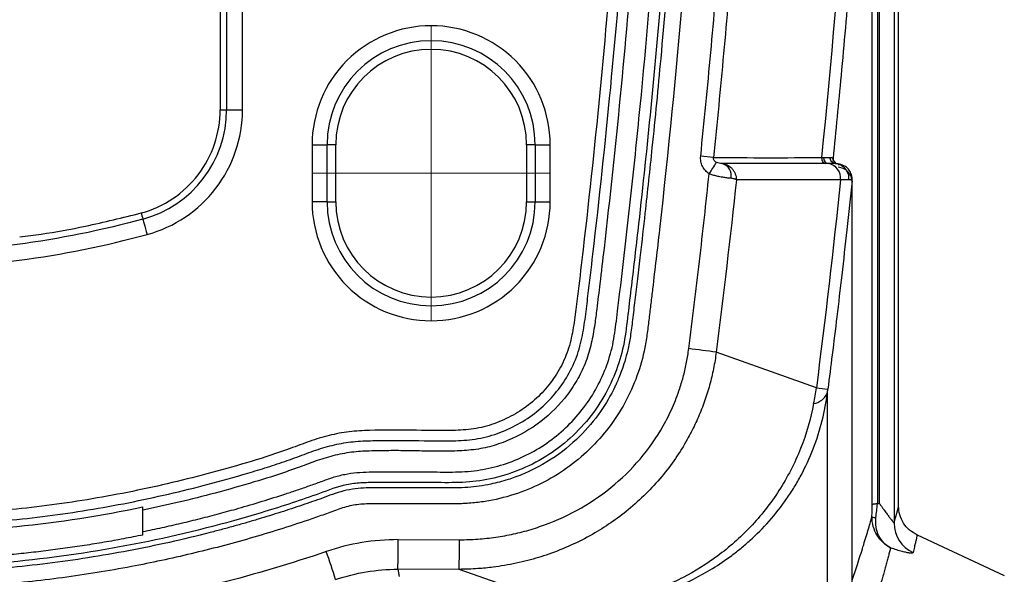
# Model space of a CAD drawing. Header units: millimetres. Extents: x 19 to 819, y 19 to 629.
# Tile 15 of 73: x 201 to 234, y 288 to 307. Entities that reach past the tile are written whole.
import ezdxf

# ---------------------------------------------------------------- set-up
doc = ezdxf.new("R2010")
doc.units = ezdxf.units.MM
doc.header["$LTSCALE"] = 3
doc.linetypes.add('CENTERX2', pattern=[20.32, 12.7, -2.54, 2.54, -2.54])
doc.layers.add('CENTER', color=40, linetype='CENTERX2')

msp = doc.modelspace()

# ---------------------------------------------------------------- linework, layer by layer
for p, q in [((230.638617, 290.71219), (230.638617, 331.21633)), ((230.48925, 321.970655), (230.48925, 290.145764)), ((208.110907, 313.167354), (208.110907, 303.890082)), ((208.32463, 313.167031), (208.32463, 303.889791)), ((208.852007, 303.889791), (208.852007, 313.167031)), ((208.110907, 303.890082), (208.32463, 303.889791)), ((208.32463, 303.889791), (208.852007, 303.889791)), ((211.163381, 302.729531), (211.163381, 300.829531)), ((211.163381, 302.729531), (211.663077, 302.729531)), ((211.663077, 300.829531), (211.663077, 302.729531)), ((211.950338, 302.729531), (211.663077, 302.729531)), ((211.950338, 300.829531), (211.950338, 302.729531)), ((218.285238, 302.729531), (218.285238, 300.829531)), ((218.572499, 302.729531), (218.285238, 302.729531)), ((218.572499, 302.729531), (218.572499, 300.829531)), ((218.572499, 302.729531), (219.072194, 302.729531)), ((219.072194, 300.829531), (219.072194, 302.729531)), ((228.46292, 302.250861), (228.463827, 302.268401)), ((228.462922, 302.253202), (228.462922, 302.252742)), ((228.566563, 302.106698), (228.464395, 302.230304)), ((228.299516, 302.105966), (228.227177, 302.10558)), ((229.095703, 301.404144), (229.095746, 301.435813)), ((211.663077, 300.829531), (211.163381, 300.829531)), ((211.663077, 300.829531), (211.950338, 300.829531)), ((218.285238, 300.829531), (218.572499, 300.829531)), ((218.572499, 300.829531), (219.072194, 300.829531)), ((229.096083, 296.169723), (229.096058, 296.243542)), ((229.096054, 296.076378), (229.096083, 296.169723)), ((227.90918, 294.649448), (224.584648, 295.833573)), ((228.273225, 294.468563), (228.273225, 284.023354)), ((205.54474, 289.755428), (205.54474, 290.690268)), ((231.251305, 289.759405), (234.15035, 288.406942)), ((214.023176, 289.601465), (216.057492, 289.598195)), ((216.044511, 288.61392), (214.010196, 288.61719)), ((214.010196, 288.61719), (214.050528, 288.37644)), ((219.589853, 287.374673), (216.044511, 288.61392))]:
    msp.add_line(p, q)
at = {"flags": 128}
for points in [[(229.993675, 321.491043), (229.993675, 321.302437), (229.993675, 320.902237), (229.993675, 320.292663), (229.993675, 319.477095), (229.993675, 318.460056), (229.993675, 317.247185), (229.993675, 315.84521), (229.993675, 314.261904), (229.993675, 312.506047), (229.993675, 310.587377), (229.993675, 308.516534), (229.993675, 306.305002), (229.993675, 303.965043), (229.993675, 301.509636), (229.993675, 298.952396), (229.993675, 296.307504), (229.993675, 293.589628), (229.993675, 290.813839)], [(229.759136, 290.759002), (229.759136, 293.522936), (229.759136, 296.229322), (229.759136, 298.863149), (229.759136, 301.40981), (229.759136, 303.855181), (229.759136, 306.185699), (229.759136, 308.38844), (229.759136, 310.451188), (229.759136, 312.362501), (229.759136, 314.111779), (229.759136, 315.689322), (229.759136, 317.086379), (229.759136, 318.295202), (229.759136, 319.309088), (229.759136, 320.122413), (229.759136, 320.730667), (229.759136, 321.130476), (229.759136, 321.319622)], [(228.465188, 302.224867), (228.46382, 302.235276), (228.46383, 302.270935)], [(228.63018, 302.074036), (228.729139, 302.05843), (228.769489, 302.045948)]]:
    msp.add_lwpolyline(points, dxfattribs=at)
for centre, radius, start, end in [((215.117788, 302.729531), 3.454711, 360, 180), ((215.117788, 302.729531), 3.16745, 0, 180), ((204.555288, 303.889791), 3.769342, 285.2167559, 360), ((207.743316, 144.176661), 159.006704, 83.95362662, 84.10736591), ((211.333762, 310.564253), 15.712367, 325.9345289, 327.5676105), ((228.253731, 302.278166), 0.174617, 173.3474478, 261.2531414), ((228.32391, 302.279448), 0.175188, 173.5686037, 261.9958083), ((224.653953, 301.694905), 0.428994, 348.8399753, 73.2157714), ((228.227817, 301.622455), 0.488798, 353.2017707, 81.5651334), ((228.604405, 301.579862), 0.494108, 354.0369516, 18.7918968), ((215.117788, 300.829531), 3.454711, 180, 0), ((215.117788, 300.829531), 3.16745, 180, 0), ((188.511463, 18.108261), 280.05825, 82.5993985, 82.7874094), ((229.768007, 308.916885), 14.388016, 262.5770519, 264.1064096), ((227.718577, 294.725936), 0.611454, 279.507396, 335.1073008), ((229.867255, 290.52541), 0.193613, 234.9927553, 275.8207175), ((231.549303, 290.145725), 1.060054, 179.9979354, 246.0818876), ((189.456825, 289.43322), 24.566928, 358.0964776, 0.3923885), ((191.491154, 289.42995), 24.566914, 358.096477, 0.3923892), ((187.259334, 280.614359), 25.846886, 17.239991, 19.4127825)]:
    msp.add_arc(centre, radius, start, end)
for points, knots in [([(197.116487, 374.504874), (197.330972, 374.503729), (197.759788, 374.50144), (198.402674, 374.486023), (199.044946, 374.46183), (199.686603, 374.428004), (200.327646, 374.384773), (200.968074, 374.332077), (201.607887, 374.269931), (202.247086, 374.198333), (202.885669, 374.117281), (203.523637, 374.026779), (204.160992, 373.926815), (205.227022, 373.743693), (206.712238, 373.442914), (208.289154, 373.04797), (209.540083, 372.688454), (210.476315, 372.395884), (211.253144, 372.134643), (211.869799, 371.91329), (212.255598, 371.775295), (212.574887, 371.70141), (212.804569, 371.677518), (213.052603, 371.669702), (213.552616, 371.668113), (214.228865, 371.669036), (214.896447, 371.66854), (215.310588, 371.668414), (215.567939, 371.668372), (215.818023, 371.67018), (216.071358, 371.667674), (216.572128, 371.643846), (217.318991, 371.534861), (218.280082, 371.239157), (219.181864, 370.795447), (220.004728, 370.22039), (220.72977, 369.523302), (221.335279, 368.721619), (221.813436, 367.835782), (222.088313, 367.046314), (222.235727, 366.398072), (222.306251, 365.870062), (222.36522, 365.379959), (222.445603, 364.727025), (222.538329, 363.947615), (223.220705, 358.064626), (224.14758, 347.239988), (224.604484, 331.443294), (224.171707, 315.642906), (223.259738, 304.811206), (222.586751, 298.923956), (222.490078, 298.106779), (222.411699, 297.452362), (222.360885, 297.043809), (222.323069, 296.716215), (222.28265, 296.390005), (222.14547, 295.503187), (221.748609, 294.4101), (221.038079, 293.312774), (220.385015, 292.579711), (219.627837, 291.951387), (218.784462, 291.448255), (217.873758, 291.075349), (217.080189, 290.886184), (216.428629, 290.807486), (215.935725, 290.786451), (215.438034, 290.78869), (214.832571, 290.791477), (214.189699, 290.789592), (213.584244, 290.789675), (213.203298, 290.787806), (212.93998, 290.788418), (212.723585, 290.77381), (212.393825, 290.726963), (212.074736, 290.625089), (211.75858, 290.50709), (211.440047, 290.390679), (210.880179, 290.198512), (210.076726, 289.934816), (208.783494, 289.545698), (207.14999, 289.1155), (205.450496, 288.752561), (204.023265, 288.501787), (202.877203, 288.33188), (201.729069, 288.193125), (200.578856, 288.085319), (199.42657, 288.009219), (198.272209, 287.962003), (197.501868, 287.956815), (197.116487, 287.95422)], [0, 0, 0, 0, 0.005082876, 0.010162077, 0.015238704, 0.020313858, 0.02538864, 0.030464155, 0.035541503, 0.040621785, 0.045706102, 0.050795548, 0.055891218, 0.0609942, 0.076427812, 0.091788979, 0.099504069, 0.107269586, 0.115032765, 0.118921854, 0.122800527, 0.124730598, 0.12667215, 0.128261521, 0.130610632, 0.138520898, 0.144287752, 0.146430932, 0.148335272, 0.150386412, 0.152357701, 0.154338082, 0.162265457, 0.170164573, 0.178073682, 0.185984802, 0.193861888, 0.201808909, 0.209697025, 0.217620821, 0.221533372, 0.225432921, 0.230235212, 0.233232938, 0.24102117, 0.248834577, 0.373571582, 0.498301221, 0.623119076, 0.747926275, 0.755718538, 0.763532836, 0.767425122, 0.771336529, 0.773288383, 0.775239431, 0.779124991, 0.794551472, 0.80226188, 0.810019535, 0.817719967, 0.825490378, 0.833200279, 0.840955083, 0.844739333, 0.848740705, 0.852636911, 0.856533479, 0.86308921, 0.867871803, 0.870881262, 0.872117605, 0.874110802, 0.876015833, 0.879997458, 0.882008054, 0.884018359, 0.88803273, 0.896035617, 0.904055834, 0.920034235, 0.936050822, 0.945222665, 0.954371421, 0.963503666, 0.972626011, 0.98174509, 0.990867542, 1, 1, 1, 1]), ([(205.54462, 289.867615), (205.757731, 289.912007), (206.183912, 290.000782), (206.820463, 290.146455), (207.454867, 290.301251), (208.086935, 290.466089), (208.769883, 290.655386), (209.504627, 290.873187), (210.157588, 291.080389), (210.680119, 291.255176), (211.071918, 291.389156), (211.462164, 291.532036), (211.849789, 291.674286), (212.246611, 291.780169), (212.65126, 291.836364), (212.967814, 291.849865), (213.240395, 291.850837), (213.516412, 291.851002), (214.15468, 291.850659), (214.838304, 291.852731), (215.519171, 291.848922), (215.931003, 291.847359), (216.33892, 291.865399), (216.874125, 291.929836), (217.527486, 292.084329), (218.275233, 292.386552), (218.971528, 292.795297), (219.597319, 293.304148), (220.141692, 293.900522), (220.589459, 294.569925), (220.933187, 295.300099), (221.165689, 296.070078), (221.254859, 296.74642), (221.31688, 297.273479), (221.477178, 298.59198), (221.735228, 300.821981), (222.39326, 307.155081), (223.109628, 316.68247), (223.48286, 329.409093), (223.275956, 342.141099), (222.684229, 351.671494), (222.108738, 358.01413), (221.838374, 360.656136), (221.60409, 362.7696), (221.452804, 364.060554), (221.340128, 365.000217), (221.274802, 365.52751), (221.226926, 365.924932), (221.176065, 366.250119), (221.106174, 366.560316), (221.018398, 366.866147), (220.911924, 367.167485), (220.725931, 367.610586), (220.414255, 368.177689), (219.924394, 368.817691), (219.343423, 369.380776), (218.689336, 369.845099), (217.975061, 370.209741), (217.348034, 370.418431), (216.833853, 370.529044), (216.463075, 370.582692), (216.069496, 370.607172), (215.595207, 370.610206), (214.91704, 370.607588), (214.216351, 370.608131), (213.633108, 370.608259), (213.236288, 370.607676), (212.879886, 370.609307), (212.498724, 370.635773), (212.115008, 370.713708), (211.822947, 370.801802), (211.565972, 370.89251), (211.319299, 370.981004), (210.868571, 371.140546), (210.249463, 371.350186), (209.750719, 371.506155), (209.500823, 371.584303)], [0, 0, 0, 0, 0.006388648, 0.012776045, 0.01916372, 0.0255532, 0.031946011, 0.0399622, 0.048043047, 0.052049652, 0.056133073, 0.060194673, 0.064246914, 0.068247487, 0.072221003, 0.076210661, 0.077537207, 0.080221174, 0.084311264, 0.096269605, 0.100284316, 0.104294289, 0.108355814, 0.112258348, 0.120102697, 0.127978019, 0.135843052, 0.143710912, 0.151559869, 0.159455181, 0.16725472, 0.175167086, 0.182949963, 0.187237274, 0.190747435, 0.221928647, 0.253122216, 0.377612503, 0.502224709, 0.626665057, 0.751202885, 0.78235679, 0.813575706, 0.829145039, 0.844763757, 0.851722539, 0.856920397, 0.860357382, 0.86347065, 0.866575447, 0.869682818, 0.872803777, 0.875949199, 0.883780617, 0.891716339, 0.899517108, 0.907437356, 0.915168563, 0.922972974, 0.926751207, 0.930596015, 0.93395545, 0.938315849, 0.944513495, 0.95385979, 0.958879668, 0.961631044, 0.965505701, 0.969340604, 0.972820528, 0.976972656, 0.978283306, 0.980818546, 0.984663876, 0.992315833, 1, 1, 1, 1]), ([(221.75108, 365.963899), (221.821363, 365.394533), (221.96081, 364.264871), (222.155301, 362.582651), (222.337335, 360.927156), (222.506472, 359.298753), (222.66342, 357.697773), (222.808586, 356.124482), (222.942452, 354.579037), (223.065496, 353.061497), (223.178187, 351.571855), (223.280984, 350.110126), (223.374335, 348.67633), (223.458675, 347.270489), (223.534447, 345.892624), (223.602071, 344.542756), (223.661954, 343.220905), (223.714495, 341.92709), (223.760084, 340.661329), (223.799106, 339.423643), (223.831933, 338.214048), (223.858932, 337.032563), (223.880462, 335.879205), (223.896871, 334.753991), (223.908501, 333.656937), (223.915684, 332.588061), (223.918745, 331.547381), (223.917999, 330.534934), (223.913753, 329.550769), (223.90631, 328.594942), (223.895962, 327.667502), (223.882994, 326.768489), (223.867682, 325.897936), (223.850291, 325.05587), (223.831079, 324.242311), (223.810293, 323.457266), (223.788176, 322.700726), (223.764958, 321.972673), (223.740859, 321.27309), (223.716095, 320.601965), (223.690868, 319.959288), (223.665374, 319.345048), (223.6398, 318.759236), (223.614325, 318.201841), (223.589117, 317.672854), (223.564339, 317.172267), (223.540142, 316.700072), (223.516671, 316.256261), (223.494059, 315.840827), (223.472435, 315.453761), (223.451914, 315.095055), (223.432605, 314.764703), (223.41461, 314.4627), (223.39802, 314.189042), (223.293611, 312.492868), (223.092626, 309.630847), (222.771232, 305.861854), (222.481424, 302.889235), (222.248693, 300.711162), (222.08423, 299.260557), (221.97121, 298.296756), (221.884847, 297.578706), (221.80689, 296.93944), (221.742775, 296.386003), (221.656184, 295.923786), (221.554848, 295.544662), (221.452604, 295.236176), (221.359079, 294.99468), (221.282696, 294.817613), (221.104514, 294.433741), (220.741084, 293.809282), (220.042974, 292.976617), (219.092067, 292.211268), (218.249645, 291.79132), (217.560495, 291.557825), (217.042716, 291.423003), (216.328031, 291.319638), (215.527157, 291.319236), (214.893704, 291.321719), (214.433012, 291.321337), (214.157457, 291.321284), (213.873854, 291.321159), (213.582205, 291.321134), (213.277041, 291.320744), (212.948151, 291.321832), (212.588409, 291.297396), (212.211716, 291.229235), (211.849571, 291.111396), (211.507843, 290.981837), (211.171506, 290.862923), (210.83048, 290.74568), (210.479446, 290.628309), (210.119854, 290.511576), (209.751654, 290.395667), (209.374793, 290.280801), (208.989224, 290.167196), (208.594896, 290.055076), (208.191747, 289.944669), (207.470028, 289.754674), (206.431609, 289.504885), (205.07691, 289.225267), (203.725253, 288.991144), (202.379271, 288.802009), (201.043315, 288.656838), (199.720941, 288.556367), (198.413701, 288.495439), (197.547126, 288.488649), (197.116487, 288.485274)], [0, 0, 0, 0, 0.017689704, 0.035097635, 0.05221662, 0.069044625, 0.085579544, 0.101819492, 0.117763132, 0.133411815, 0.148766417, 0.163827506, 0.178595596, 0.193071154, 0.207254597, 0.221146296, 0.234746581, 0.248055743, 0.261074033, 0.27380167, 0.286238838, 0.298385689, 0.310242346, 0.321808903, 0.333085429, 0.344071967, 0.354768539, 0.365175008, 0.375290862, 0.38511563, 0.394648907, 0.403890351, 0.412839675, 0.421496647, 0.429861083, 0.437932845, 0.445712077, 0.45319905, 0.460393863, 0.467296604, 0.473907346, 0.480226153, 0.486253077, 0.491988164, 0.497431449, 0.502582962, 0.507442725, 0.512010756, 0.516287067, 0.520271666, 0.523964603, 0.527365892, 0.53047551, 0.53329344, 0.535819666, 0.582876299, 0.621756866, 0.652455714, 0.674970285, 0.689299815, 0.697471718, 0.704893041, 0.711600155, 0.717331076, 0.722068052, 0.72608538, 0.729422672, 0.732084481, 0.734068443, 0.735367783, 0.745134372, 0.7562399, 0.768690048, 0.78252409, 0.784976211, 0.791127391, 0.798997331, 0.807166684, 0.815790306, 0.818540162, 0.821372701, 0.824287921, 0.827285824, 0.830366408, 0.833698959, 0.837426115, 0.84147064, 0.845466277, 0.849149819, 0.852742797, 0.856465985, 0.860270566, 0.864156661, 0.868124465, 0.872174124, 0.876305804, 0.880519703, 0.884816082, 0.889195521, 0.903533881, 0.917745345, 0.931844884, 0.945829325, 0.959653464, 0.973277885, 0.986720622, 1, 1, 1, 1]), ([(221.579543, 365.942401), (221.598991, 365.787263), (221.618699, 365.628876), (221.638693, 365.46708), (221.658687, 365.305285), (221.678751, 365.141797), (221.698262, 364.981612), (221.737285, 364.661242), (221.775754, 364.340782), (221.813673, 364.020218), (221.889509, 363.379089), (221.963136, 362.737566), (222.03455, 362.095671), (222.177377, 360.811883), (222.311348, 359.526608), (222.436424, 358.240031), (222.686576, 355.666878), (222.901144, 353.088515), (223.079879, 350.506423), (223.43735, 345.342238), (223.651406, 340.163133), (223.721055, 334.981107), (223.860353, 324.617053), (223.420688, 314.241514), (222.410173, 303.95035), (222.283858, 302.663954), (222.148652, 301.378876), (222.004592, 300.095295), (221.932562, 299.453504), (221.858319, 298.812088), (221.781867, 298.171069), (221.743642, 297.85056), (221.704864, 297.53015), (221.665536, 297.209842), (221.626207, 296.889535), (221.593721, 296.566885), (221.542693, 296.26722), (221.440639, 295.66789), (221.234411, 295.048492), (220.91412, 294.4663), (220.59383, 293.884108), (220.159466, 293.341653), (219.641607, 292.893736), (219.123749, 292.445818), (218.525501, 292.095007), (217.905426, 291.862326), (217.285351, 291.629644), (216.647068, 291.514807), (216.042384, 291.498876), (215.740042, 291.49091), (215.406001, 291.496887), (215.083438, 291.496887), (214.760875, 291.496887), (214.436589, 291.496887), (214.113165, 291.496887), (213.789741, 291.496887), (213.466316, 291.496887), (213.142892, 291.496887), (212.98118, 291.496887), (212.823046, 291.490895), (212.664709, 291.475504), (212.506372, 291.460113), (212.349606, 291.435326), (212.195827, 291.397798), (211.888269, 291.322744), (211.596113, 291.200253), (211.294171, 291.093604), (210.99223, 290.986956), (210.69275, 290.884956), (210.389493, 290.785443), (209.78298, 290.586416), (209.169803, 290.400322), (208.550794, 290.227716), (206.074756, 289.537294), (203.50458, 289.064362), (200.901469, 288.832052), (199.644582, 288.719884), (198.380513, 288.665236), (197.116487, 288.666725)], [0.1099112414, 0.1099112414, 0.1099112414, 0.1099112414, 0.1118643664, 0.1118643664, 0.1118643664, 0.1138174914, 0.1138174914, 0.1138174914, 0.1177237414, 0.1177237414, 0.1177237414, 0.1255362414, 0.1255362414, 0.1255362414, 0.1411612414, 0.1411612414, 0.1411612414, 0.1724112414, 0.1724112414, 0.1724112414, 0.2349112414, 0.2349112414, 0.2349112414, 0.3599112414, 0.3599112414, 0.3599112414, 0.3755362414, 0.3755362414, 0.3755362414, 0.3833487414, 0.3833487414, 0.3833487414, 0.3872549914, 0.3872549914, 0.3872549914, 0.3911612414, 0.3911612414, 0.3911612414, 0.3989737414, 0.3989737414, 0.3989737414, 0.4067862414, 0.4067862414, 0.4067862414, 0.4145987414, 0.4145987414, 0.4145987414, 0.4224112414, 0.4224112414, 0.4224112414, 0.4263174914, 0.4263174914, 0.4263174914, 0.4302237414, 0.4302237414, 0.4302237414, 0.4341299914, 0.4341299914, 0.4341299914, 0.4360831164, 0.4360831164, 0.4360831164, 0.4380362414, 0.4380362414, 0.4380362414, 0.4419424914, 0.4419424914, 0.4419424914, 0.4458487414, 0.4458487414, 0.4458487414, 0.4536612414, 0.4536612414, 0.4536612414, 0.4849112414, 0.4849112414, 0.4849112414, 0.5, 0.5, 0.5, 0.5]), ([(220.455693, 360.582948), (220.854288, 356.878801), (221.170027, 353.166389), (221.654966, 345.731843), (221.825922, 342.009775), (222.114033, 330.838208), (222.0036, 323.382712), (221.386803, 312.229578), (221.106451, 308.514494), (220.57404, 302.952283), (220.377906, 301.10003), (220.109489, 298.787187), (220.054648, 298.324754), (219.970664, 297.631343), (219.943078, 297.400138), (219.883834, 296.938359), (219.85113, 296.707947), (219.762949, 296.250644), (219.705768, 296.022146), (219.546263, 295.584178), (219.445782, 295.376482), (219.207365, 294.979996), (219.068314, 294.790055), (218.763548, 294.438943), (218.597532, 294.277458), (218.237027, 293.985226), (218.041489, 293.854262), (217.633871, 293.629064), (217.422692, 293.534451), (216.986125, 293.376143), (216.756826, 293.316765), (216.298608, 293.24982), (216.068595, 293.237269), (215.377781, 293.217605), (214.915938, 293.231531), (213.993178, 293.247735), (213.533304, 293.247259), (212.847632, 293.2264), (212.620253, 293.213568), (212.17116, 293.159627), (211.949647, 293.117511), (211.511513, 293.008865), (211.295027, 292.941662), (210.865194, 292.79158), (210.65174, 292.709241), (210.009098, 292.473606), (209.577063, 292.334611), (208.709751, 292.072387), (208.274307, 291.949796), (206.963735, 291.59729), (206.083392, 291.387147), (204.310134, 291.025529), (203.417481, 290.874779), (201.627622, 290.635782), (200.729565, 290.547267), (198.92571, 290.430436), (198.02056, 290.402095), (197.116487, 290.403114)], [0, 0, 0, 0, 0.125, 0.125, 0.25, 0.25, 0.5, 0.5, 0.625, 0.625, 0.6875, 0.6875, 0.703125, 0.703125, 0.7109375, 0.7109375, 0.71875, 0.71875, 0.7265625, 0.7265625, 0.734375, 0.734375, 0.7421875, 0.7421875, 0.75, 0.75, 0.7578125, 0.7578125, 0.765625, 0.765625, 0.7734375, 0.7734375, 0.78125, 0.78125, 0.796875, 0.796875, 0.8125, 0.8125, 0.8203125, 0.8203125, 0.828125, 0.828125, 0.8359375, 0.8359375, 0.84375, 0.84375, 0.859375, 0.859375, 0.875, 0.875, 0.90625, 0.90625, 0.9375, 0.9375, 0.96875, 0.96875, 1, 1, 1, 1]), ([(197.116487, 290.060193), (198.023963, 290.059179), (198.932568, 290.087502), (200.743677, 290.204284), (201.645568, 290.29277), (203.443155, 290.531707), (204.339788, 290.682422), (206.120271, 291.043896), (207.003774, 291.253915), (208.318384, 291.606098), (208.754574, 291.728434), (209.408366, 291.925023), (209.626002, 291.992556), (210.062583, 292.134392), (210.281954, 292.209358), (210.715577, 292.366683), (210.927676, 292.448729), (211.342847, 292.596176), (211.547723, 292.661903), (211.958839, 292.768508), (212.164602, 292.810218), (212.58253, 292.866071), (212.795391, 292.88027), (213.236386, 292.896227), (213.463739, 292.899616), (213.916213, 292.903063), (214.142218, 292.901755), (214.825929, 292.89074), (215.288262, 292.875674), (215.995973, 292.890769), (216.234288, 292.900652), (216.60531, 292.946368), (216.731435, 292.967258), (216.983132, 293.023867), (217.107264, 293.059605), (217.466149, 293.18048), (217.690763, 293.276815), (218.133587, 293.508085), (218.349397, 293.64516), (218.749493, 293.952578), (218.932901, 294.122437), (219.270503, 294.492377), (219.425469, 294.693516), (219.696044, 295.116961), (219.811867, 295.339549), (220.000135, 295.810841), (220.069689, 296.05905), (220.171485, 296.540162), (220.207334, 296.777021), (220.269896, 297.244606), (220.296985, 297.474606), (220.380998, 298.165845), (220.435861, 298.626774), (220.704426, 300.932008), (220.900839, 302.77827), (221.434503, 308.32245), (221.716253, 312.025461), (222.338974, 323.142719), (222.45581, 330.574213), (222.180472, 341.710401), (222.014174, 345.420668), (221.539821, 352.831819), (221.230224, 356.532746), (220.838659, 360.226291)], [0, 0, 0, 0, 0.03125, 0.03125, 0.0625, 0.0625, 0.09375, 0.09375, 0.125, 0.125, 0.140625, 0.140625, 0.1484375, 0.1484375, 0.15625, 0.15625, 0.1640625, 0.1640625, 0.171875, 0.171875, 0.1796875, 0.1796875, 0.1875, 0.1875, 0.1953125, 0.1953125, 0.203125, 0.203125, 0.21875, 0.21875, 0.2265625, 0.2265625, 0.23046875, 0.23046875, 0.234375, 0.234375, 0.2421875, 0.2421875, 0.25, 0.25, 0.2578125, 0.2578125, 0.265625, 0.265625, 0.2734375, 0.2734375, 0.28125, 0.28125, 0.2890625, 0.2890625, 0.296875, 0.296875, 0.3125, 0.3125, 0.375, 0.375, 0.5, 0.5, 0.75, 0.75, 0.875, 0.875, 1, 1, 1, 1]), ([(221.179671, 360.262449), (221.22877, 359.791881), (221.327377, 358.846811), (221.46563, 357.422247), (221.597626, 355.985131), (221.722606, 354.535384), (221.840781, 353.073028), (221.952082, 351.598054), (222.14052, 348.915209), (222.368623, 345.029861), (222.645307, 338.246827), (222.758653, 329.762014), (222.558215, 321.277023), (222.211336, 314.49732), (221.85806, 309.418912), (221.412634, 304.347787), (221.009764, 300.579818), (220.733835, 298.220275), (220.631372, 297.37758), (220.560218, 296.81693), (220.498985, 296.4391), (220.415452, 296.024575), (220.271497, 295.523833), (220.00289, 294.94737), (219.541539, 294.242415), (218.791859, 293.478006), (217.953733, 293.004638), (217.359417, 292.779029), (217.061555, 292.688122), (216.757885, 292.622045), (216.347286, 292.564961), (215.824963, 292.537778), (215.201418, 292.539217), (214.576501, 292.551708), (213.95111, 292.562023), (213.416124, 292.55634), (212.999284, 292.545383), (212.583009, 292.524398), (212.081156, 292.454053), (211.481279, 292.287762), (210.988801, 292.104065), (210.601492, 291.959995), (210.053057, 291.76548), (209.175583, 291.489932), (207.980613, 291.155588), (206.747022, 290.839974), (205.942801, 290.664682), (205.54462, 290.577892)], [0, 0, 0, 0, 0.017493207, 0.03513269, 0.052919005, 0.070852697, 0.088934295, 0.107164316, 0.125543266, 0.188374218, 0.251059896, 0.376537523, 0.502044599, 0.564796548, 0.627527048, 0.690257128, 0.753007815, 0.767630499, 0.778092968, 0.784395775, 0.788524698, 0.792241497, 0.800029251, 0.807724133, 0.815660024, 0.83110369, 0.846797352, 0.850787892, 0.85460544, 0.85829944, 0.86226655, 0.869920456, 0.877612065, 0.88532065, 0.893030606, 0.900737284, 0.905100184, 0.908447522, 0.916146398, 0.923775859, 0.931414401, 0.93557557, 0.93905541, 0.952928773, 0.969568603, 0.984933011, 1, 1, 1, 1]), ([(229.936113, 321.490506), (229.936113, 321.427694), (229.936113, 321.184913), (229.936113, 320.346205), (229.936113, 319.750289), (229.936113, 318.222005), (229.936113, 317.289657), (229.936113, 315.114636), (229.936113, 313.871991), (229.936113, 311.111199), (229.936113, 309.593088), (229.936113, 306.323909), (229.936113, 304.572884), (229.936113, 300.886954), (229.936113, 298.952097), (229.936113, 294.952732), (229.936113, 292.888277), (229.936113, 290.787928)], [0, 0, 0, 0, 0.125, 0.125, 0.25, 0.25, 0.375, 0.375, 0.5, 0.5, 0.625, 0.625, 0.75, 0.75, 0.875, 0.875, 1, 1, 1, 1]), ([(224.067685, 302.343177), (224.126185, 302.917858), (224.243176, 304.067121), (224.405145, 305.792221), (224.557194, 307.517984), (224.698354, 309.244508), (224.828885, 310.971768), (224.948721, 312.69977), (225.057863, 314.428513), (225.156375, 316.157995), (225.243998, 317.888226), (225.321705, 319.61917), (225.364472, 320.77358), (225.385858, 321.350834)], [0, 0, 0, 0, 0.090935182, 0.181854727, 0.272762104, 0.363660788, 0.454554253, 0.545445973, 0.636339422, 0.727238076, 0.818145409, 0.909064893, 1, 1, 1, 1]), ([(225.812215, 321.33566), (225.790818, 320.758095), (225.748021, 319.602884), (225.670251, 317.870487), (225.582538, 316.138326), (225.483905, 314.406501), (225.374613, 312.67507), (225.254594, 310.944102), (225.123851, 309.213665), (224.982447, 307.483818), (224.830125, 305.754656), (224.667858, 304.026144), (224.55064, 302.874612), (224.492027, 302.298806)], [0, 0, 0, 0, 0.090844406, 0.181701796, 0.272572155, 0.363455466, 0.454351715, 0.545260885, 0.63618296, 0.727117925, 0.818065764, 0.909026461, 1, 1, 1, 1]), ([(229.759136, 321.319622), (229.737699, 320.730288), (229.69569, 319.575355), (229.620891, 317.879073), (229.540507, 316.254388), (229.454843, 314.701324), (229.365276, 313.219857), (229.223821, 311.060496), (229.020983, 308.337612), (228.749451, 305.165822), (228.554547, 303.190388), (228.46383, 302.270935)], [0, 0, 0, 0, 0.092645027, 0.181559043, 0.266741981, 0.348193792, 0.425914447, 0.49990395, 0.688154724, 0.854853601, 1, 1, 1, 1]), ([(219.072194, 302.729531), (219.072194, 303.778275), (218.655549, 304.784145), (217.172401, 306.267293), (216.166532, 306.683938), (214.069044, 306.683938), (213.063174, 306.267293), (211.580026, 304.784145), (211.163381, 303.778275), (211.163381, 302.729531)], [0, 0, 0, 0, 0.25, 0.25, 0.5, 0.5, 0.75, 0.75, 1, 1, 1, 1]), ([(205.488508, 300.458815), (205.861712, 300.560376), (206.218127, 300.723333), (206.860038, 301.154961), (207.145412, 301.42355), (207.615102, 302.03813), (207.799329, 302.384005), (208.047253, 303.116684), (208.110902, 303.503349), (208.110907, 303.890082)], [0, 0, 0, 0, 0.25, 0.25, 0.5, 0.5, 0.75, 0.75, 1, 1, 1, 1]), ([(205.683176, 299.74375), (206.593121, 299.991291), (207.396441, 300.531381), (208.541728, 302.029855), (208.852007, 302.946777), (208.852007, 303.889791)], [0, 0, 0, 0, 0.5, 0.5, 1, 1, 1, 1]), ([(224.349856, 301.76313), (224.327589, 301.779251), (224.282894, 301.811607), (224.223961, 301.8711), (224.171435, 301.938551), (224.112507, 302.034701), (224.061781, 302.171216), (224.065686, 302.284957), (224.067685, 302.343177)], [0, 0, 0, 0, 0.121669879, 0.244215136, 0.369618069, 0.499730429, 0.743929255, 1, 1, 1, 1]), ([(224.59539, 302.137648), (224.561058, 302.15507), (224.532286, 302.17935), (224.49575, 302.235283), (224.48776, 302.267464), (224.492027, 302.298805)], [0, 0, 0, 0, 0.5, 0.5, 1, 1, 1, 1]), ([(224.777833, 302.105624), (224.746238, 302.106514), (224.712239, 302.108344), (224.648624, 302.117828), (224.618434, 302.125955), (224.59539, 302.137648)], [0, 0, 0, 0, 0.5, 0.5, 1, 1, 1, 1]), ([(228.149825, 302.299071), (228.172312, 302.299419), (228.217395, 302.300118), (228.275466, 302.300953), (228.327174, 302.301671), (228.355006, 302.302048), (228.368948, 302.302237)], [0, 0, 0, 0, 0.24834978, 0.4978974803, 0.7484974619, 1, 1, 1, 1]), ([(228.530051, 302.107991), (228.488488, 302.111009), (228.440755, 302.132404), (228.377467, 302.208712), (228.364817, 302.260123), (228.368948, 302.302238)], [0, 0, 0, 0, 0.5, 0.5, 1, 1, 1, 1]), ([(228.368948, 302.302237), (228.380876, 302.302071), (228.404728, 302.301739), (228.43094, 302.297948), (228.449923, 302.291689), (228.461679, 302.282965), (228.463113, 302.274943), (228.46383, 302.270935)], [0, 0, 0, 0, 0.200292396, 0.400507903, 0.600576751, 0.800429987, 1, 1, 1, 1]), ([(224.777833, 302.105624), (224.799395, 302.102335), (224.844771, 302.095415), (224.913852, 302.07248), (224.985223, 302.03739), (225.05551, 301.987745), (225.121698, 301.922666), (225.178181, 301.843814), (225.220814, 301.754111), (225.247835, 301.659587), (225.251188, 301.595531), (225.252841, 301.563947)], [0, 0, 0, 0, 0.083397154, 0.175503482, 0.276135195, 0.3846567, 0.499909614, 0.625496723, 0.749476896, 0.876470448, 1, 1, 1, 1]), ([(228.53005, 302.107991), (228.51552, 302.107869), (228.486445, 302.107625), (228.432354, 302.107169), (228.371162, 302.106638), (228.323432, 302.10619), (228.299516, 302.105966)], [0, 0, 0, 0, 0.249192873, 0.498656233, 0.748790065, 1, 1, 1, 1]), ([(228.53005, 302.10799), (228.588984, 302.103693), (228.651786, 302.087744), (228.77051, 302.027843), (228.825989, 301.98377), (228.91358, 301.876107), (228.945403, 301.812937), (228.981031, 301.685265), (228.985083, 301.621129), (228.979252, 301.563007)], [0, 0, 0, 0, 0.25, 0.25, 0.5, 0.5, 0.75, 0.75, 1, 1, 1, 1]), ([(229.072148, 301.73911), (229.050957, 301.789502), (229.008693, 301.890009), (228.841679, 302.051154), (228.667489, 302.085179), (228.553083, 302.107526)], [0, 0, 0, 0, 0.256566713, 0.511719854, 1, 1, 1, 1]), ([(229.095746, 301.435813), (229.101879, 301.494213), (229.097699, 301.558767), (229.060531, 301.687144), (229.02728, 301.750578), (228.935976, 301.858097), (228.878248, 301.901748), (228.755296, 301.960228), (228.69054, 301.975203), (228.630086, 301.978534)], [0, 0, 0, 0, 0.25, 0.25, 0.5, 0.5, 0.75, 0.75, 1, 1, 1, 1]), ([(223.673126, 295.950449), (223.733859, 296.43433), (223.855324, 297.40208), (224.027764, 298.854895), (224.193695, 300.308467), (224.297801, 301.278238), (224.349856, 301.76313)], [0, 0, 0, 0, 0.250003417, 0.500000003, 0.749996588, 1, 1, 1, 1]), ([(225.074835, 301.611873), (225.052591, 301.613842), (225.00967, 301.617641), (224.939974, 301.625292), (224.871833, 301.633877), (224.806551, 301.643331), (224.719549, 301.657855), (224.609029, 301.681091), (224.475609, 301.716599), (224.390764, 301.747993), (224.349856, 301.76313)], [0, 0, 0, 0, 0.117477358, 0.226682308, 0.32704364, 0.418210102, 0.500017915, 0.678245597, 0.844866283, 1, 1, 1, 1]), ([(225.252841, 301.563947), (225.242694, 301.568478), (225.225476, 301.576167), (225.199051, 301.585838), (225.168893, 301.595818), (225.130872, 301.605288), (225.092695, 301.609774), (225.074835, 301.611873)], [0, 0, 0, 0, 0.240977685, 0.40891798, 0.499986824, 0.766087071, 1, 1, 1, 1]), ([(229.09584, 301.528531), (229.038434, 300.985765), (228.927887, 299.940551), (228.757983, 298.434351), (228.595189, 297.04979), (228.441051, 295.786715), (228.339062, 294.985443), (228.290628, 294.604919)], [0, 0, 0, 0, 0.23490138, 0.452354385, 0.652355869, 0.834904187, 1, 1, 1, 1]), ([(228.979252, 301.563007), (228.962534, 301.563093), (228.928999, 301.563265), (228.866611, 301.563625), (228.795939, 301.564058), (228.740804, 301.564415), (228.713178, 301.564594)], [0, 0, 0, 0, 0.248004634, 0.49746763, 0.748198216, 1, 1, 1, 1]), ([(229.09584, 301.528531), (229.094917, 301.532717), (229.09307, 301.541098), (229.07858, 301.550407), (229.055258, 301.557299), (229.023099, 301.56177), (228.993871, 301.562595), (228.979252, 301.563007)], [0, 0, 0, 0, 0.199320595, 0.399080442, 0.599180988, 0.799521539, 1, 1, 1, 1]), ([(229.096058, 296.243542), (229.095997, 296.440786), (229.09584, 296.944014), (229.095434, 297.704138), (229.094917, 298.471467), (229.094628, 299.146593), (229.094519, 299.749609), (229.094641, 300.328921), (229.095024, 300.862378), (229.095448, 301.225334), (229.095637, 301.357942), (229.095703, 301.404144)], [0, 0, 0, 0, 0.07105498, 0.181281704, 0.29839828, 0.400755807, 0.504442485, 0.622454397, 0.760958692, 0.916716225, 1, 1, 1, 1]), ([(211.163381, 300.829531), (211.163381, 299.780787), (211.580026, 298.774918), (213.063174, 297.291769), (214.069044, 296.875125), (216.166532, 296.875125), (217.172401, 297.291769), (218.655549, 298.774918), (219.072194, 299.780787), (219.072194, 300.829531)], [0, 0, 0, 0, 0.25, 0.25, 0.5, 0.5, 0.75, 0.75, 1, 1, 1, 1]), ([(201.454571, 299.663252), (201.690574, 299.692668), (202.423054, 299.783967), (203.772803, 300.034852), (204.873514, 300.306846), (205.488507, 300.458816)], [0, 0, 0, 0, 0.17339115, 0.53815392, 1, 1, 1, 1]), ([(205.488493, 300.45887), (205.49731, 300.428017), (205.506127, 300.393564), (205.52376, 300.328938), (205.532577, 300.298783), (205.541394, 300.264934)], [0, 0, 0, 0, 0.5, 0.5, 1, 1, 1, 1]), ([(205.544632, 300.252603), (205.545583, 300.249178), (205.560933, 300.192817), (205.612041, 300.005084), (205.647505, 299.874794), (205.683176, 299.74375)], [0, 0, 0, 0, 0.5, 0.5, 1, 1, 1, 1]), ([(216.057492, 289.598195), (216.15924, 289.599067), (216.362088, 289.600805), (216.665156, 289.617164), (216.965911, 289.643617), (217.264353, 289.681134), (217.560478, 289.729457), (217.854288, 289.788656), (218.145775, 289.858704), (218.434954, 289.939638), (219.057118, 290.138559), (219.98074, 290.542262), (221.110037, 291.302159), (222.085172, 292.249154), (222.732889, 293.181783), (223.138391, 293.988313), (223.355726, 294.551499), (223.505525, 295.058309), (223.607574, 295.500863), (223.651247, 295.800398), (223.673126, 295.950449)], [0, 0, 0, 0, 0.028159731, 0.0561400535, 0.0839774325, 0.1117088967, 0.1393719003, 0.1670041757, 0.1946435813, 0.222327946, 0.2500949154, 0.375423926, 0.4996862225, 0.624899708, 0.7494905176, 0.8118530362, 0.8744432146, 0.9162542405, 0.9580478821, 1, 1, 1, 1]), ([(229.095546, 286.315287), (229.095463, 286.699032), (229.095279, 287.55471), (229.094856, 288.831262), (229.09454, 290.186914), (229.094534, 291.259577), (229.094632, 292.101257), (229.094764, 292.703617), (229.094953, 293.33405), (229.095231, 294.044018), (229.095537, 294.751659), (229.095797, 295.383654), (229.095972, 295.803964), (229.096035, 296.013126), (229.096054, 296.076378)], [0, 0, 0, 0, 0.105080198, 0.234308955, 0.357661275, 0.493877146, 0.551876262, 0.614319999, 0.681210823, 0.752551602, 0.846551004, 0.921082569, 0.976135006, 1, 1, 1, 1]), ([(224.584648, 295.833573), (224.571771, 295.741634), (224.545987, 295.557547), (224.495186, 295.28305), (224.435485, 295.009885), (224.366073, 294.738645), (224.287276, 294.469777), (224.199156, 294.203761), (224.101886, 293.941058), (223.995648, 293.682122), (223.880659, 293.427394), (223.757153, 293.177284), (223.432535, 292.573366), (222.797135, 291.651551), (221.723075, 290.586989), (220.452453, 289.715151), (219.301893, 289.193826), (218.309522, 288.89243), (217.689717, 288.759555), (217.134918, 288.678205), (216.63197, 288.626959), (216.253657, 288.618562), (216.044511, 288.61392)], [0, 0, 0, 0, 0.022808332, 0.045668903, 0.068570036, 0.091499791, 0.114446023, 0.137396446, 0.160338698, 0.18326041, 0.206149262, 0.228993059, 0.251779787, 0.374598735, 0.502310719, 0.621184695, 0.751494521, 0.81081614, 0.87586121, 0.907034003, 0.948604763, 1, 1, 1, 1]), ([(227.819574, 294.122881), (227.835962, 294.2105), (227.868716, 294.385611), (227.895698, 294.561545), (227.90918, 294.649448)], [0, 0, 0, 0, 0.500363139, 1, 1, 1, 1]), ([(219.694814, 287.33321), (220.06234, 287.332172), (220.433423, 287.352106), (221.189519, 287.439786), (221.574512, 287.507382), (222.169224, 287.654797), (222.370352, 287.71168), (222.779697, 287.843902), (222.988476, 287.919535), (223.616087, 288.17529), (224.040003, 288.38508), (224.676968, 288.776514), (224.889311, 288.919834), (225.204734, 289.15548), (225.310423, 289.238428), (225.511089, 289.403545), (225.612858, 289.491148), (225.921426, 289.771058), (226.13291, 289.982139), (226.545358, 290.447964), (226.743232, 290.699796), (227.011192, 291.086409), (227.09577, 291.216623), (227.254283, 291.476312), (227.327282, 291.60367), (227.546783, 292.013472), (227.68647, 292.31416), (227.925385, 292.932044), (228.02529, 293.250249), (228.18028, 293.873638), (228.235754, 294.178688), (228.273225, 294.468563)], [0, 0, 0, 0, 0.125, 0.125, 0.25, 0.25, 0.3125, 0.3125, 0.375, 0.375, 0.5, 0.5, 0.5625, 0.5625, 0.59375, 0.59375, 0.625, 0.625, 0.6875, 0.6875, 0.75, 0.75, 0.78125, 0.78125, 0.8125, 0.8125, 0.875, 0.875, 0.9375, 0.9375, 1, 1, 1, 1]), ([(227.819574, 294.122881), (227.722063, 293.616781), (227.57935, 293.121131), (227.289006, 292.390952), (227.178478, 292.148085), (226.937379, 291.679348), (226.806918, 291.452658), (226.38687, 290.796499), (226.064792, 290.388846), (225.549888, 289.845566), (225.371255, 289.673365), (225.006944, 289.351089), (224.821773, 289.20139), (224.259061, 288.783443), (223.874469, 288.546124), (223.28641, 288.242051), (223.087732, 288.149118), (222.692605, 287.981897), (222.495663, 287.907282), (221.513139, 287.574261), (220.73376, 287.432251), (219.95178, 287.390166)], [0, 0, 0, 0, 0.125, 0.125, 0.1875, 0.1875, 0.25, 0.25, 0.375, 0.375, 0.4375, 0.4375, 0.5, 0.5, 0.625, 0.625, 0.6875, 0.6875, 0.75, 0.75, 1, 1, 1, 1]), ([(229.756183, 290.366826), (229.75658, 290.398419), (229.757377, 290.461984), (229.758226, 290.559478), (229.75885, 290.658911), (229.75904, 290.725368), (229.759136, 290.759002)], [0, 0, 0, 0, 0.243943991, 0.490814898, 0.742303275, 1, 1, 1, 1]), ([(229.936113, 290.787928), (229.923919, 290.787823), (229.898368, 290.787601), (229.86008, 290.785454), (229.822727, 290.781589), (229.790246, 290.775715), (229.765647, 290.76797), (229.761354, 290.762057), (229.759136, 290.759002)], [0, 0, 0, 0, 0.134597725, 0.28203746, 0.44231015, 0.615404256, 0.801306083, 1, 1, 1, 1]), ([(229.993675, 290.813839), (230.01838, 290.779967), (230.061546, 290.720782), (230.115888, 290.646692), (230.150979, 290.598234), (230.198111, 290.532881), (230.25833, 290.452016), (230.333934, 290.349356), (230.397993, 290.264544), (230.447742, 290.199481), (230.480298, 290.156696), (230.486397, 290.149247), (230.48925, 290.145764)], [0, 0, 0, 0, 0.115822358, 0.202375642, 0.259643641, 0.287607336, 0.436487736, 0.560438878, 0.694089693, 0.810373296, 0.911301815, 1, 1, 1, 1]), ([(230.48925, 290.145764), (230.52306, 290.266882), (230.592564, 290.515867), (230.636385, 290.692434), (230.633737, 290.697144), (230.632871, 290.698685)], [0, 0, 0, 0, 0.389258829, 0.800204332, 1, 1, 1, 1]), ([(231.2513, 289.759385), (231.165686, 289.80795), (230.991577, 289.906716), (230.793549, 290.143505), (230.66236, 290.422762), (230.646447, 290.621686), (230.638617, 290.719564)], [0, 0, 0, 0, 0.245715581, 0.499696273, 0.753831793, 1, 1, 1, 1]), ([(229.095049, 288.249315), (229.155255, 288.427151), (229.291348, 288.829137), (229.465125, 289.380662), (229.631984, 289.92991), (229.714085, 290.218729), (229.756183, 290.366826)], [0, 0, 0, 0, 0.200478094, 0.453167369, 0.719602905, 1, 1, 1, 1]), ([(230.372401, 289.327245), (230.189791, 289.421211), (230.036332, 289.565117), (229.871752, 289.836271), (229.82927, 289.933303), (229.77053, 290.142082), (229.754872, 290.254166), (229.756183, 290.366826)], [0, 0, 0, 0, 0.5, 0.5, 0.75, 0.75, 1, 1, 1, 1]), ([(230.372401, 289.327245), (230.205468, 289.418544), (230.071726, 289.558361), (229.942545, 289.820367), (229.912449, 289.913946), (229.878602, 290.115329), (229.875466, 290.223457), (229.88689, 290.332796)], [0, 0, 0, 0, 0.5, 0.5, 0.75, 0.75, 1, 1, 1, 1]), ([(205.54474, 289.755428), (205.330181, 289.712836), (204.901444, 289.627729), (204.256472, 289.512699), (203.610933, 289.407087), (202.964647, 289.311784), (202.317661, 289.226551), (201.669964, 289.151453), (201.021559, 289.086473), (200.372445, 289.031612), (199.722622, 288.986885), (199.07209, 288.952227), (198.42085, 288.927885), (197.768901, 288.912938), (197.334021, 288.911528), (197.116487, 288.910822)], [0, 0, 0, 0, 0.07734109, 0.154544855, 0.231629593, 0.308613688, 0.385515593, 0.462353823, 0.539146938, 0.615913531, 0.692672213, 0.769441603, 0.846240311, 0.923086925, 1, 1, 1, 1]), ([(231.251305, 289.759405), (231.251662, 289.758365), (231.252377, 289.756285), (231.250833, 289.742896), (231.247421, 289.721985), (231.24193, 289.692822), (231.234344, 289.655585), (231.221342, 289.595486), (231.199299, 289.500432), (231.164985, 289.357595), (231.134716, 289.237149), (231.119525, 289.176703)], [0, 0, 0, 0, 0.083038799, 0.166025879, 0.249048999, 0.332195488, 0.415552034, 0.499204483, 0.665294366, 0.832026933, 1, 1, 1, 1]), ([(211.636786, 289.205128), (209.305927, 288.404524), (206.908364, 287.798307), (202.04586, 286.991305), (199.581004, 286.790566), (197.116487, 286.795309)], [0, 0, 0, 0, 0.5, 0.5, 1, 1, 1, 1]), ([(230.3724, 289.327246), (230.36144, 289.284196), (230.339467, 289.19789), (230.302417, 289.056257), (230.262268, 288.905406), (230.218656, 288.744468), (230.171559, 288.573681), (230.12082, 288.39298), (230.066283, 288.202384), (230.007774, 288.001889), (229.922185, 287.714798), (229.802648, 287.325727), (229.639177, 286.815476), (229.455949, 286.265079), (229.317405, 285.870505), (229.247298, 285.670838)], [0, 0, 0, 0, 0.054084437, 0.108425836, 0.163074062, 0.21807693, 0.273480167, 0.329327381, 0.385660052, 0.442517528, 0.49993704, 0.620764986, 0.744229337, 0.870571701, 1, 1, 1, 1]), ([(231.119525, 289.176703), (231.117657, 289.172686), (231.113935, 289.164685), (231.098168, 289.157141), (231.074957, 289.152978), (231.043603, 289.152503), (231.004322, 289.15563), (230.957066, 289.16239), (230.879613, 289.176928), (230.759186, 289.205843), (230.5813, 289.257266), (230.44267, 289.303706), (230.372401, 289.327246)], [0, 0, 0, 0, 0.071251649, 0.141904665, 0.212351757, 0.282988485, 0.354206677, 0.42638813, 0.499899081, 0.664602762, 0.829994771, 1, 1, 1, 1])]:
    msp.add_open_spline(points, degree=3, knots=knots)
for points in [[(229.374998, 321.335481), (229.155312, 314.983534), (228.722793, 308.62737), (228.080289, 302.298395)], [(224.492027, 302.298806), (225.688036, 302.297138), (226.884124, 302.297001), (228.080289, 302.298395)], [(228.080289, 302.298395), (228.104536, 302.298511), (228.127723, 302.298736), (228.149825, 302.299071)], [(228.463827, 302.268401), (228.463797, 302.246519), (228.463767, 302.214336), (228.463736, 302.171906)], [(228.46383, 302.270935), (228.463829, 302.270106), (228.463828, 302.269262), (228.463827, 302.268401)], [(228.227177, 302.10558), (227.077331, 302.10417), (225.927549, 302.104185), (224.777833, 302.105624)], [(225.252841, 301.563947), (225.049641, 299.651601), (224.826894, 297.741344), (224.584648, 295.833573)], [(228.713178, 301.564594), (227.559657, 301.562915), (226.40621, 301.562699), (225.252842, 301.563947)], [(228.713178, 301.564594), (228.472912, 299.256726), (228.204677, 296.951546), (227.90918, 294.649448)], [(229.095746, 301.435813), (229.095778, 301.47658), (229.095809, 301.507503), (229.09584, 301.528531)], [(205.544632, 300.252603), (202.801634, 299.506406), (199.959171, 299.126736), (197.116487, 299.126848)], [(205.541394, 300.264934), (205.542543, 300.260648), (205.543693, 300.256287), (205.544843, 300.251826)], [(197.116487, 298.599479), (200.010104, 298.599364), (202.891033, 298.984176), (205.683176, 299.74375)], [(228.273225, 294.468563), (228.278883, 294.513188), (228.284679, 294.558606), (228.290628, 294.604919)], [(197.116487, 289.827232), (199.95833, 289.824025), (202.767047, 290.107218), (205.54474, 290.690268)], [(229.88689, 290.332796), (229.902721, 290.484309), (229.922118, 290.638892), (229.940941, 290.789057)], [(229.936113, 290.787928), (229.93773, 290.788308), (229.93934, 290.788684), (229.940941, 290.789057)], [(229.940941, 290.789057), (229.958679, 290.797862), (229.976252, 290.806116), (229.993675, 290.813841)], [(214.023176, 289.601465), (213.20635, 289.602778), (212.409331, 289.470482), (211.636786, 289.205128)], [(211.944964, 288.274723), (212.613492, 288.504462), (213.303255, 288.618776), (214.010196, 288.61719)]]:
    msp.add_open_spline(points, degree=3)
at = {"layer": 'CENTER', "color": 40, "linetype": 'CENTERX2', "lineweight": 18}
for p, q in [((215.117788, 306.683938), (215.117788, 296.875125)), ((219.072194, 301.779531), (211.163381, 301.779531))]:
    msp.add_line(p, q, dxfattribs=at)

doc.saveas('drawing.dxf')
